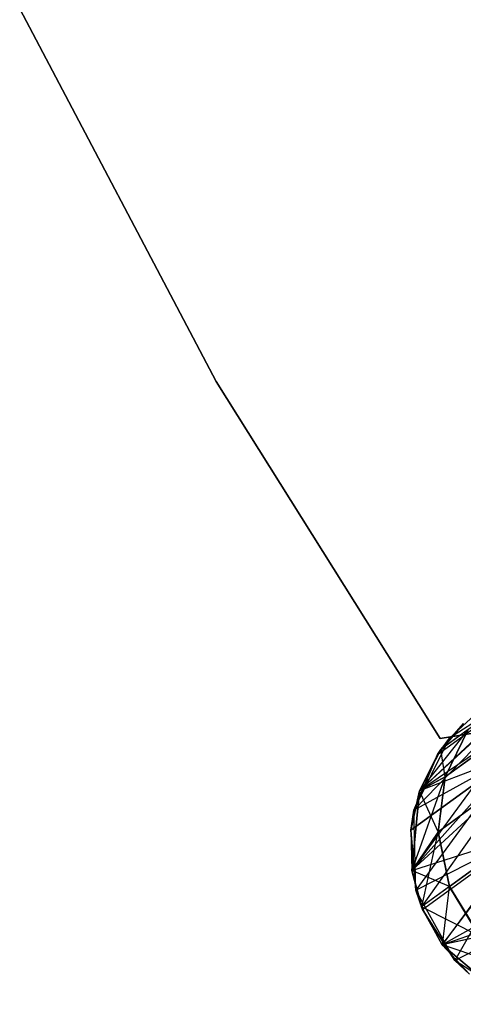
# Model space of a CAD drawing. Extents: x 0.3 to 7.1, y -3.38 to 3.38.
# Tile 2 of 256: x 0.69 to 0.96, y -2.03 to -1.45. Entities that reach past the tile are written whole.
import ezdxf

# ---------------------------------------------------------------- set-up
doc = ezdxf.new("R2010")
doc.units = 0
doc.header["$LTSCALE"] = 2.54
doc.layers.get('0').update_dxf_attribs({"linetype": 'CONTINUOUS'})

# ---------------------------------------------------------------- blocks, each defined once
blk = doc.blocks.new('SINGLES_AVVSTL_STL')
at = {"color": 0}
for p, q in [((0.69371, -1.43991, 1.7), (0.8109, -1.66234, 1.7)), ((0.8109, -1.66234, 1.9), (0.69371, -1.43991, 1.9)), ((0.8109, -1.66234, 1.9), (0.69371, -1.43991, 1.9)), ((0.69371, -1.43991, 1.7), (0.8109, -1.66234, 1.7)), ((0.8109, -1.66234, 1.7), (0.8109, -1.66234, 1.9)), ((0.8109, -1.66234, 1.7), (0.94454, -1.8753, 1.7)), ((0.94454, -1.8753, 1.9), (0.8109, -1.66234, 1.9)), ((0.8109, -1.66234, 1.7), (0.8109, -1.66234, 1.9)), ((0.94454, -1.8753, 1.9), (0.8109, -1.66234, 1.9)), ((0.8109, -1.66234, 1.7), (0.94454, -1.8753, 1.7)), ((1.00554, -1.83789, 52.54254), (0.93221, -1.9065, 51.88278)), ((1.00554, -1.83789, 52.54254), (0.93221, -1.9065, 51.88278)), ((1.00554, -1.83789, 52.54254), (0.9449, -1.88195, 51.88278)), ((1.00554, -1.83789, 52.54254), (0.9449, -1.88195, 51.88278)), ((0.9289, -1.91811, 17.50622), (1.0041, -1.84042, 18.17265)), ((0.9289, -1.91811, 17.50622), (1.0041, -1.84042, 18.17265)), ((1.0041, -1.84042, 22.51622), (0.93221, -1.9065, 23.18265)), ((1.0041, -1.84042, 22.51622), (0.93221, -1.9065, 23.18265)), ((0.9429, -1.88489, 17.50622), (1.0041, -1.84042, 18.17265)), ((0.9429, -1.88489, 17.50622), (1.0041, -1.84042, 18.17265)), ((0.9429, -1.88489, 23.18265), (1.0041, -1.84042, 22.51622)), ((0.9429, -1.88489, 23.18265), (1.0041, -1.84042, 22.51622)), ((1.0041, -1.84042, 18.17265), (0.95011, -1.87521, 17.50622)), ((1.0041, -1.84042, 18.17265), (0.95011, -1.87521, 17.50622)), ((0.94756, -1.89819, 57.22032), (0.99661, -1.86255, 56.87794)), ((0.94756, -1.89819, 57.22032), (0.99661, -1.86255, 56.87794)), ((0.95011, -1.87521, 1.70622), (0.96776, -1.85879, 1.70622)), ((0.96776, -1.85879, 17.50622), (0.95011, -1.87521, 17.50622)), ((0.96776, -1.85879, 17.50622), (0.95011, -1.87521, 17.50622)), ((0.95011, -1.87521, 1.70622), (0.96776, -1.85879, 1.70622)), ((0.99218, -1.86577, 52.54873), (0.92759, -1.95414, 51.88278)), ((0.99218, -1.86577, 52.54873), (0.92759, -1.95414, 51.88278)), ((0.99218, -1.86577, 52.54873), (0.93221, -1.9065, 51.88278)), ((0.99218, -1.86577, 52.54873), (0.93221, -1.9065, 51.88278)), ((0.95844, -1.86646, 23.18265), (0.9429, -1.88489, 23.18265)), ((0.95844, -1.86646, 23.18265), (0.9429, -1.88489, 23.18265)), ((0.94454, -1.8753, 1.9), (0.98774, -1.86837, 1.9)), ((0.98774, -1.86837, 1.7), (0.94454, -1.8753, 1.7)), ((0.98774, -1.86837, 1.7), (0.94454, -1.8753, 1.7)), ((0.94454, -1.8753, 1.9), (0.98774, -1.86837, 1.9)), ((0.95844, -1.86646, 23.18265), (0.9449, -1.88195, 51.88278)), ((0.9449, -1.88195, 51.88278), (0.95844, -1.86646, 51.88278)), ((0.95844, -1.86646, 23.18265), (0.9449, -1.88195, 51.88278)), ((0.9449, -1.88195, 51.88278), (0.95844, -1.86646, 51.88278)), ((0.95844, -1.86646, 58.76742), (0.9449, -1.88195, 58.76742)), ((0.95844, -1.86646, 57.56742), (0.9449, -1.88195, 57.56742)), ((0.95844, -1.86646, 58.76742), (0.9449, -1.88195, 58.76742)), ((0.95844, -1.86646, 57.56742), (0.9449, -1.88195, 57.56742)), ((0.99557, -1.86331, 59.45143), (0.9473, -1.89838, 59.11172)), ((0.99557, -1.86331, 59.45143), (0.9473, -1.89838, 59.11172)), ((0.96107, -1.8702, 59.10852), (0.93221, -1.9065, 58.76742)), ((0.96107, -1.8702, 59.10852), (0.93221, -1.9065, 58.76742)), ((0.96133, -1.87001, 57.22356), (0.9449, -1.88195, 57.56742)), ((0.96133, -1.87001, 57.22356), (0.9449, -1.88195, 57.56742)), ((0.96107, -1.8702, 59.10852), (0.9449, -1.88195, 58.76742)), ((0.96107, -1.8702, 59.10852), (0.9449, -1.88195, 58.76742)), ((0.96107, -1.8702, 59.10852), (0.9473, -1.89838, 59.11172)), ((0.96107, -1.8702, 59.10852), (0.9473, -1.89838, 59.11172)), ((0.96133, -1.87001, 57.22356), (0.94756, -1.89819, 57.22032)), ((0.96133, -1.87001, 57.22356), (0.94756, -1.89819, 57.22032)), ((0.9289, -1.91811, 1.70622), (0.95011, -1.87521, 1.70622)), ((0.9289, -1.91811, 1.70622), (0.95011, -1.87521, 1.70622)), ((0.95011, -1.87521, 17.50622), (0.9429, -1.88489, 17.50622)), ((0.9429, -1.88489, 17.50622), (0.95011, -1.87521, 1.70622)), ((0.9429, -1.88489, 17.50622), (0.95011, -1.87521, 1.70622)), ((0.95011, -1.87521, 17.50622), (0.9429, -1.88489, 17.50622)), ((0.94454, -1.8753, 1.7), (0.94454, -1.8753, 1.9)), ((0.94454, -1.8753, 1.7), (0.94454, -1.8753, 1.9)), ((0.95011, -1.87521, 17.50622), (0.95011, -1.87521, 1.70622)), ((0.95011, -1.87521, 17.50622), (0.95011, -1.87521, 1.70622)), ((0.92701, -1.93004, 17.50622), (0.98903, -1.88498, 18.18148)), ((0.92701, -1.93004, 17.50622), (0.98903, -1.88498, 18.18148)), ((0.98903, -1.88498, 22.50739), (0.92701, -1.93004, 23.18265)), ((0.98903, -1.88498, 22.50739), (0.92701, -1.93004, 23.18265)), ((0.92759, -1.95414, 23.18265), (0.98903, -1.88498, 22.50739)), ((0.92759, -1.95414, 23.18265), (0.98903, -1.88498, 22.50739)), ((0.9429, -1.88489, 17.50622), (0.9289, -1.91811, 17.50622)), ((0.9289, -1.91811, 1.70622), (0.9429, -1.88489, 17.50622)), ((0.9429, -1.88489, 17.50622), (0.9289, -1.91811, 17.50622)), ((0.9289, -1.91811, 1.70622), (0.9429, -1.88489, 17.50622)), ((0.9289, -1.91811, 17.50622), (0.98903, -1.88498, 18.18148)), ((0.9289, -1.91811, 17.50622), (0.98903, -1.88498, 18.18148)), ((0.98903, -1.88498, 18.18148), (0.93005, -1.96596, 17.50622)), ((0.98903, -1.88498, 18.18148), (0.93005, -1.96596, 17.50622)), ((0.93221, -1.9065, 51.88278), (0.9449, -1.88195, 51.88278)), ((0.93221, -1.9065, 51.88278), (0.9449, -1.88195, 51.88278)), ((0.9449, -1.88195, 58.76742), (0.93221, -1.9065, 58.76742)), ((0.9449, -1.88195, 57.56742), (0.93221, -1.9065, 57.56742)), ((0.9449, -1.88195, 58.76742), (0.93221, -1.9065, 58.76742)), ((0.9449, -1.88195, 57.56742), (0.93221, -1.9065, 57.56742)), ((0.9429, -1.88489, 23.18265), (0.93221, -1.9065, 51.88278)), ((0.9429, -1.88489, 23.18265), (0.93221, -1.9065, 23.18265)), ((0.9429, -1.88489, 23.18265), (0.93221, -1.9065, 51.88278)), ((0.9429, -1.88489, 23.18265), (0.93221, -1.9065, 23.18265)), ((0.98903, -1.88498, 22.50739), (0.93221, -1.9065, 23.18265)), ((0.98903, -1.88498, 22.50739), (0.93221, -1.9065, 23.18265)), ((0.9429, -1.88489, 23.18265), (0.9449, -1.88195, 51.88278)), ((0.9429, -1.88489, 23.18265), (0.9449, -1.88195, 51.88278)), ((0.9449, -1.88195, 57.56742), (0.9449, -1.88195, 58.76742)), ((0.9449, -1.88195, 57.56742), (0.9449, -1.88195, 58.76742)), ((0.94756, -1.89819, 57.22032), (0.9449, -1.88195, 57.56742)), ((0.94756, -1.89819, 57.22032), (0.9449, -1.88195, 57.56742)), ((0.94756, -1.89819, 57.22032), (0.93221, -1.9065, 57.56742)), ((0.94756, -1.89819, 57.22032), (0.93221, -1.9065, 57.56742)), ((0.99169, -1.89588, 59.45665), (0.94305, -1.93122, 59.11436)), ((0.99169, -1.89588, 59.45665), (0.94305, -1.93122, 59.11436)), ((0.94331, -1.93103, 57.21768), (0.99274, -1.89512, 56.87267)), ((0.94331, -1.93103, 57.21768), (0.99274, -1.89512, 56.87267)), ((0.94756, -1.89819, 57.22032), (0.94331, -1.93103, 57.21768)), ((0.94756, -1.89819, 57.22032), (0.94331, -1.93103, 57.21768)), ((0.98828, -1.89836, 52.55382), (0.92759, -1.95414, 51.88278)), ((0.98828, -1.89836, 52.55382), (0.92759, -1.95414, 51.88278)), ((0.9473, -1.89838, 59.11172), (0.92759, -1.95414, 58.76742)), ((0.9473, -1.89838, 59.11172), (0.92759, -1.95414, 58.76742)), ((0.9473, -1.89838, 59.11172), (0.93221, -1.9065, 58.76742)), ((0.9473, -1.89838, 59.11172), (0.93221, -1.9065, 58.76742)), ((0.98828, -1.89836, 52.55382), (0.93333, -1.97592, 51.88278)), ((0.98828, -1.89836, 52.55382), (0.93333, -1.97592, 51.88278)), ((0.9473, -1.89838, 59.11172), (0.94305, -1.93122, 59.11436)), ((0.9473, -1.89838, 59.11172), (0.94305, -1.93122, 59.11436)), ((0.93221, -1.9065, 23.18265), (0.92701, -1.93004, 23.18265)), ((0.92701, -1.93004, 23.18265), (0.93221, -1.9065, 51.88278)), ((0.92701, -1.93004, 23.18265), (0.93221, -1.9065, 51.88278)), ((0.93221, -1.9065, 23.18265), (0.92701, -1.93004, 23.18265)), ((0.92759, -1.95414, 51.88278), (0.93221, -1.9065, 51.88278)), ((0.92759, -1.95414, 51.88278), (0.93221, -1.9065, 51.88278)), ((0.93221, -1.9065, 58.76742), (0.92759, -1.95414, 58.76742)), ((0.93221, -1.9065, 57.56742), (0.92759, -1.95414, 57.56742)), ((0.93221, -1.9065, 58.76742), (0.92759, -1.95414, 58.76742)), ((0.93221, -1.9065, 57.56742), (0.92759, -1.95414, 57.56742)), ((0.93221, -1.9065, 23.18265), (0.93221, -1.9065, 51.88278)), ((0.93221, -1.9065, 23.18265), (0.93221, -1.9065, 51.88278)), ((0.93221, -1.9065, 57.56742), (0.93221, -1.9065, 58.76742)), ((0.93221, -1.9065, 57.56742), (0.93221, -1.9065, 58.76742)), ((0.94331, -1.93103, 57.21768), (0.93221, -1.9065, 57.56742)), ((0.94331, -1.93103, 57.21768), (0.93221, -1.9065, 57.56742)), ((0.9289, -1.91811, 17.50622), (0.92701, -1.93004, 17.50622)), ((0.92701, -1.93004, 17.50622), (0.9289, -1.91811, 1.70622)), ((0.92701, -1.93004, 17.50622), (0.9289, -1.91811, 1.70622)), ((0.9289, -1.91811, 17.50622), (0.92701, -1.93004, 17.50622)), ((0.93005, -1.96596, 1.70622), (0.9289, -1.91811, 1.70622)), ((0.93005, -1.96596, 1.70622), (0.9289, -1.91811, 1.70622)), ((0.9289, -1.91811, 17.50622), (0.9289, -1.91811, 1.70622)), ((0.9289, -1.91811, 17.50622), (0.9289, -1.91811, 1.70622)), ((0.95012, -1.96372, 57.21608), (0.99977, -1.92765, 56.8695)), ((0.95012, -1.96372, 57.21608), (0.99977, -1.92765, 56.8695)), ((0.92701, -1.93004, 17.50622), (0.93005, -1.96596, 17.50622)), ((0.93005, -1.96596, 1.70622), (0.92701, -1.93004, 17.50622)), ((0.92701, -1.93004, 17.50622), (0.93005, -1.96596, 17.50622)), ((0.93005, -1.96596, 1.70622), (0.92701, -1.93004, 17.50622)), ((0.92701, -1.93004, 23.18265), (0.92759, -1.95414, 51.88278)), ((0.92701, -1.93004, 23.18265), (0.92759, -1.95414, 51.88278)), ((0.92701, -1.93004, 23.18265), (0.92759, -1.95414, 23.18265)), ((0.92701, -1.93004, 23.18265), (0.92759, -1.95414, 23.18265)), ((0.94331, -1.93103, 57.21768), (0.92759, -1.95414, 57.56742)), ((0.94331, -1.93103, 57.21768), (0.92759, -1.95414, 57.56742)), ((0.94305, -1.93122, 59.11436), (0.92759, -1.95414, 58.76742)), ((0.94305, -1.93122, 59.11436), (0.92759, -1.95414, 58.76742)), ((0.92759, -1.95414, 23.18265), (0.9964, -1.93201, 22.5024)), ((0.92759, -1.95414, 23.18265), (0.9964, -1.93201, 22.5024)), ((0.93005, -1.96596, 17.50622), (0.9964, -1.93201, 18.18647)), ((0.93005, -1.96596, 17.50622), (0.9964, -1.93201, 18.18647)), ((0.99529, -1.9309, 52.55688), (0.93333, -1.97592, 51.88278)), ((0.99529, -1.9309, 52.55688), (0.93333, -1.97592, 51.88278)), ((0.94305, -1.93122, 59.11436), (0.93333, -1.97592, 58.76742)), ((0.94305, -1.93122, 59.11436), (0.93333, -1.97592, 58.76742)), ((0.93392, -1.9774, 17.50622), (0.9964, -1.93201, 18.18647)), ((0.93392, -1.9774, 17.50622), (0.9964, -1.93201, 18.18647)), ((0.93392, -1.9774, 23.18265), (0.9964, -1.93201, 22.5024)), ((0.93392, -1.9774, 23.18265), (0.9964, -1.93201, 22.5024)), ((0.94305, -1.93122, 59.11436), (0.94985, -1.96392, 59.11594)), ((0.94305, -1.93122, 59.11436), (0.94985, -1.96392, 59.11594)), ((0.94331, -1.93103, 57.21768), (0.95012, -1.96372, 57.21608)), ((0.94331, -1.93103, 57.21768), (0.95012, -1.96372, 57.21608)), ((0.99529, -1.9309, 52.55688), (0.94564, -1.99847, 51.88278)), ((0.99529, -1.9309, 52.55688), (0.94564, -1.99847, 51.88278)), ((0.94564, -1.99847, 23.18265), (0.9964, -1.93201, 22.5024)), ((0.94564, -1.99847, 23.18265), (0.9964, -1.93201, 22.5024)), ((0.99872, -1.92841, 59.4598), (0.94985, -1.96392, 59.11594)), ((0.99872, -1.92841, 59.4598), (0.94985, -1.96392, 59.11594)), ((0.9964, -1.93201, 18.18647), (0.95332, -2.00779, 17.50622)), ((0.9964, -1.93201, 18.18647), (0.95332, -2.00779, 17.50622)), ((0.92759, -1.95414, 23.18265), (0.92759, -1.95414, 51.88278)), ((0.92759, -1.95414, 23.18265), (0.92759, -1.95414, 51.88278)), ((0.92759, -1.95414, 23.18265), (0.93333, -1.97592, 51.88278)), ((0.93333, -1.97592, 51.88278), (0.92759, -1.95414, 51.88278)), ((0.92759, -1.95414, 23.18265), (0.93333, -1.97592, 51.88278)), ((0.92759, -1.95414, 23.18265), (0.93392, -1.9774, 23.18265)), ((0.92759, -1.95414, 23.18265), (0.93392, -1.9774, 23.18265)), ((0.93333, -1.97592, 51.88278), (0.92759, -1.95414, 51.88278)), ((0.92759, -1.95414, 58.76742), (0.93333, -1.97592, 58.76742)), ((0.92759, -1.95414, 57.56742), (0.92759, -1.95414, 58.76742)), ((0.92759, -1.95414, 57.56742), (0.92759, -1.95414, 58.76742)), ((0.92759, -1.95414, 57.56742), (0.93333, -1.97592, 57.56742)), ((0.92759, -1.95414, 58.76742), (0.93333, -1.97592, 58.76742)), ((0.95012, -1.96372, 57.21608), (0.92759, -1.95414, 57.56742)), ((0.95012, -1.96372, 57.21608), (0.92759, -1.95414, 57.56742)), ((0.92759, -1.95414, 57.56742), (0.93333, -1.97592, 57.56742)), ((1.01352, -1.96074, 52.55752), (0.94564, -1.99847, 51.88278)), ((1.01352, -1.96074, 52.55752), (0.94564, -1.99847, 51.88278)), ((0.95332, -2.00779, 1.70622), (0.93005, -1.96596, 1.70622)), ((0.93005, -1.96596, 17.50622), (0.93392, -1.9774, 17.50622)), ((0.93392, -1.9774, 17.50622), (0.93005, -1.96596, 1.70622)), ((0.95332, -2.00779, 1.70622), (0.93005, -1.96596, 1.70622)), ((0.93392, -1.9774, 17.50622), (0.93005, -1.96596, 1.70622)), ((0.93005, -1.96596, 17.50622), (0.93392, -1.9774, 17.50622)), ((0.93005, -1.96596, 17.50622), (0.93005, -1.96596, 1.70622)), ((0.93005, -1.96596, 17.50622), (0.93005, -1.96596, 1.70622)), ((0.95012, -1.96372, 57.21608), (0.93333, -1.97592, 57.56742)), ((0.95012, -1.96372, 57.21608), (0.93333, -1.97592, 57.56742)), ((0.94985, -1.96392, 59.11594), (0.93333, -1.97592, 58.76742)), ((0.94985, -1.96392, 59.11594), (0.93333, -1.97592, 58.76742)), ((0.94985, -1.96392, 59.11594), (0.94564, -1.99847, 58.76742)), ((0.94985, -1.96392, 59.11594), (0.94564, -1.99847, 58.76742)), ((0.94985, -1.96392, 59.11594), (0.96804, -1.99378, 59.11627)), ((0.94985, -1.96392, 59.11594), (0.96804, -1.99378, 59.11627)), ((0.95012, -1.96372, 57.21608), (0.96831, -1.99359, 57.21575)), ((0.95012, -1.96372, 57.21608), (0.96831, -1.99359, 57.21575)), ((0.94564, -1.99847, 23.18265), (1.02453, -1.97073, 22.5024)), ((0.94564, -1.99847, 23.18265), (1.02453, -1.97073, 22.5024)), ((0.95332, -2.00779, 17.50622), (1.02453, -1.97073, 18.18647)), ((0.95332, -2.00779, 17.50622), (1.02453, -1.97073, 18.18647)), ((0.93392, -1.9774, 23.18265), (0.93333, -1.97592, 51.88278)), ((0.93392, -1.9774, 23.18265), (0.93333, -1.97592, 51.88278)), ((0.94564, -1.99847, 51.88278), (0.93333, -1.97592, 51.88278)), ((0.94564, -1.99847, 51.88278), (0.93333, -1.97592, 51.88278)), ((0.93333, -1.97592, 58.76742), (0.94564, -1.99847, 58.76742)), ((0.93333, -1.97592, 57.56742), (0.93333, -1.97592, 58.76742)), ((0.93333, -1.97592, 57.56742), (0.93333, -1.97592, 58.76742)), ((0.93333, -1.97592, 57.56742), (0.94564, -1.99847, 57.56742)), ((0.93333, -1.97592, 58.76742), (0.94564, -1.99847, 58.76742)), ((0.96831, -1.99359, 57.21575), (0.93333, -1.97592, 57.56742)), ((0.96831, -1.99359, 57.21575), (0.93333, -1.97592, 57.56742)), ((0.93333, -1.97592, 57.56742), (0.94564, -1.99847, 57.56742)), ((0.93392, -1.9774, 17.50622), (0.95332, -2.00779, 17.50622)), ((0.95332, -2.00779, 1.70622), (0.93392, -1.9774, 17.50622)), ((0.93392, -1.9774, 17.50622), (0.95332, -2.00779, 17.50622)), ((0.95332, -2.00779, 1.70622), (0.93392, -1.9774, 17.50622)), ((0.93392, -1.9774, 23.18265), (0.94564, -1.99847, 51.88278)), ((0.93392, -1.9774, 23.18265), (0.94564, -1.99847, 51.88278)), ((0.93392, -1.9774, 23.18265), (0.94564, -1.99847, 23.18265)), ((0.93392, -1.9774, 23.18265), (0.94564, -1.99847, 23.18265)), ((0.96831, -1.99359, 57.21575), (0.94564, -1.99847, 57.56742)), ((0.96831, -1.99359, 57.21575), (0.94564, -1.99847, 57.56742)), ((0.96804, -1.99378, 59.11627), (0.94564, -1.99847, 58.76742)), ((0.96804, -1.99378, 59.11627), (0.94564, -1.99847, 58.76742)), ((0.94564, -1.99847, 23.18265), (0.94564, -1.99847, 51.88278)), ((0.94564, -1.99847, 23.18265), (0.94564, -1.99847, 51.88278)), ((0.94564, -1.99847, 23.18265), (0.98222, -2.02933, 51.88278)), ((0.98222, -2.02933, 51.88278), (0.94564, -1.99847, 51.88278)), ((0.94564, -1.99847, 23.18265), (0.98222, -2.02933, 51.88278)), ((0.94564, -1.99847, 23.18265), (0.96206, -2.01612, 23.18265)), ((0.94564, -1.99847, 23.18265), (0.96206, -2.01612, 23.18265)), ((0.98222, -2.02933, 51.88278), (0.94564, -1.99847, 51.88278)), ((0.94564, -1.99847, 58.76742), (0.98222, -2.02933, 58.76742)), ((0.94564, -1.99847, 58.76742), (0.98222, -2.02933, 58.76742)), ((0.94564, -1.99847, 57.56742), (0.94564, -1.99847, 58.76742)), ((0.94564, -1.99847, 57.56742), (0.98222, -2.02933, 57.56742)), ((0.94564, -1.99847, 57.56742), (0.94564, -1.99847, 58.76742)), ((0.99536, -2.01528, 57.21682), (0.94564, -1.99847, 57.56742)), ((0.99536, -2.01528, 57.21682), (0.94564, -1.99847, 57.56742)), ((0.94564, -1.99847, 57.56742), (0.98222, -2.02933, 57.56742)), ((0.99335, -2.03402, 1.70622), (0.95332, -2.00779, 1.70622)), ((0.95332, -2.00779, 17.50622), (0.96206, -2.01612, 17.50622)), ((0.96206, -2.01612, 17.50622), (0.95332, -2.00779, 1.70622)), ((0.99335, -2.03402, 1.70622), (0.95332, -2.00779, 1.70622)), ((0.96206, -2.01612, 17.50622), (0.95332, -2.00779, 1.70622)), ((0.95332, -2.00779, 17.50622), (0.96206, -2.01612, 17.50622)), ((0.95332, -2.00779, 17.50622), (0.95332, -2.00779, 1.70622)), ((0.95332, -2.00779, 17.50622), (0.95332, -2.00779, 1.70622))]:
    blk.add_line(p, q, dxfattribs=at)

msp = doc.modelspace()

# ---------------------------------------------------------------- block references
at = {"color": 0}
msp.add_blockref('SINGLES_AVVSTL_STL', (0, 0), dxfattribs=at)

doc.saveas('drawing.dxf')
